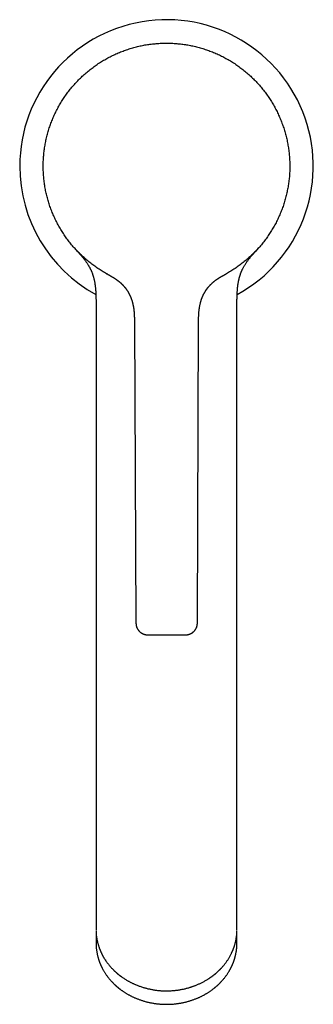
# Model space of a CAD drawing. Header units: millimetres. Extents: x 8 to 587, y 12 to 564.
# Tile 2 of 24: x 282 to 332, y 117 to 285. Entities that reach past the tile are written whole.
import ezdxf

# ---------------------------------------------------------------- set-up
doc = ezdxf.new("R2010")
doc.units = ezdxf.units.MM

msp = doc.modelspace()

# ---------------------------------------------------------------- linework, layer by layer
at = {"color": 7, "linetype": 'Continuous', "lineweight": 30}
for p, q in [((297.21, 241.16), (297.07, 241.24)), ((317.45, 241.24), (317.35, 241.19)), ((295.26, 235.36), (295.26, 150.62)), ((319.26, 150.62), (319.26, 235.36)), ((301.79, 233.09), (302.06, 181.59)), ((312.51, 181.59), (312.73, 233.09)), ((295.26, 131.57), (295.26, 129.27)), ((319.26, 129.27), (319.26, 131.57)), ((295.26, 128.87), (295.26, 126.97)), ((319.26, 129.22), (319.26, 129.27)), ((319.26, 128.88), (319.26, 128.87)), ((319.26, 126.97), (319.26, 128.87)), ((295.26, 126.97), (295.26, 126.97))]:
    msp.add_line(p, q, dxfattribs=at)
at = {"color": 7, "linetype": 'Continuous', "lineweight": 30, "flags": 128}
for points in [[(307.07, 280.6), (307.26, 280.6), (307.34, 280.6)], [(328.26, 259.67), (328.26, 259.6), (328.26, 259.48)]]:
    msp.add_lwpolyline(points, dxfattribs=at)
at = {"color": 7, "linetype": 'Continuous', "lineweight": 30}
for start, end in [(298.766, 180), (180, 241.2334)]:
    msp.add_arc((307.26, 259.6), 25, start, end, dxfattribs=at)
for points, knots in [([(297.06, 241.24), (296.94, 241.32), (296.68, 241.46), (296.31, 241.68), (295.94, 241.91), (295.58, 242.15), (295.22, 242.39), (294.88, 242.64), (294.53, 242.89), (294.2, 243.16), (293.86, 243.43), (293.53, 243.7), (293.21, 243.99), (292.89, 244.29), (292.57, 244.59), (292.27, 244.89), (291.97, 245.21), (291.67, 245.53), (291.38, 245.85), (291.1, 246.18), (290.83, 246.52), (290.56, 246.86), (290.3, 247.21), (290.05, 247.56), (289.81, 247.91), (289.58, 248.26), (289.35, 248.63), (289.13, 249), (288.91, 249.37), (288.71, 249.76), (288.51, 250.14), (288.31, 250.53), (288.13, 250.93), (287.96, 251.32), (287.79, 251.72), (287.63, 252.13), (287.48, 252.54), (287.34, 252.95), (287.21, 253.36), (287.08, 253.77), (286.97, 254.18), (286.86, 254.59), (286.76, 255.01), (286.67, 255.43), (286.59, 255.86), (286.52, 256.28), (286.45, 256.71), (286.4, 257.15), (286.35, 257.58), (286.32, 258.01), (286.29, 258.44), (286.27, 258.88), (286.26, 259.31), (286.26, 259.75), (286.26, 260.18), (286.28, 260.6), (286.3, 261.03), (286.34, 261.45), (286.38, 261.88), (286.43, 262.31), (286.49, 262.74), (286.56, 263.17), (286.64, 263.6), (286.72, 264.02), (286.82, 264.45), (286.93, 264.87), (287.04, 265.29), (287.16, 265.71), (287.29, 266.12), (287.43, 266.53), (287.58, 266.94), (287.73, 267.34), (287.89, 267.73), (288.06, 268.12), (288.24, 268.51), (288.42, 268.9), (288.62, 269.29), (288.83, 269.67), (289.04, 270.05), (289.26, 270.43), (289.49, 270.8), (289.72, 271.16), (289.96, 271.52), (290.21, 271.88), (290.47, 272.23), (290.73, 272.57), (291, 272.91), (291.28, 273.24), (291.56, 273.56), (291.85, 273.87), (292.14, 274.18), (292.44, 274.49), (292.75, 274.8), (293.07, 275.09), (293.4, 275.38), (293.73, 275.67), (294.06, 275.94), (294.4, 276.21), (294.75, 276.47), (295.1, 276.73), (295.45, 276.98), (295.82, 277.22), (296.18, 277.45), (296.55, 277.67), (296.92, 277.88), (297.29, 278.09), (297.67, 278.29), (298.05, 278.48), (298.45, 278.67), (298.84, 278.85), (299.24, 279.02), (299.65, 279.18), (300.05, 279.33), (300.46, 279.48), (300.88, 279.61), (301.29, 279.74), (301.71, 279.86), (302.13, 279.97), (302.55, 280.07), (302.97, 280.16), (303.38, 280.25), (303.8, 280.32), (304.23, 280.39), (304.65, 280.44), (305.09, 280.49), (305.52, 280.53), (305.95, 280.57), (306.39, 280.59), (306.82, 280.6), (307.11, 280.6), (307.26, 280.6)], [0, 0, 0, 0, 0.00784, 0.01568, 0.02352, 0.03136, 0.0392, 0.0469, 0.0546, 0.0623, 0.07, 0.077857, 0.085714, 0.093571, 0.101429, 0.109286, 0.117143, 0.125, 0.13284, 0.14068, 0.14852, 0.15636, 0.1642, 0.1719, 0.1796, 0.1873, 0.195, 0.202857, 0.210714, 0.218571, 0.226429, 0.234286, 0.242143, 0.25, 0.25784, 0.26568, 0.27352, 0.28136, 0.2892, 0.2969, 0.3046, 0.3123, 0.32, 0.327857, 0.335714, 0.343571, 0.351429, 0.359286, 0.367143, 0.375, 0.38284, 0.39068, 0.39852, 0.40636, 0.4142, 0.4219, 0.4296, 0.4373, 0.445, 0.452857, 0.460714, 0.468571, 0.476429, 0.484286, 0.492143, 0.5, 0.50784, 0.51568, 0.52352, 0.53136, 0.5392, 0.5469, 0.5546, 0.5623, 0.57, 0.577857, 0.585714, 0.593571, 0.601429, 0.609286, 0.617143, 0.625, 0.63284, 0.64068, 0.64852, 0.65636, 0.6642, 0.6719, 0.6796, 0.6873, 0.695, 0.702857, 0.710714, 0.718571, 0.726429, 0.734286, 0.742143, 0.75, 0.75784, 0.76568, 0.77352, 0.78136, 0.7892, 0.7969, 0.8046, 0.8123, 0.82, 0.827857, 0.835714, 0.843571, 0.851429, 0.859286, 0.867143, 0.875, 0.88284, 0.89068, 0.89852, 0.90636, 0.9142, 0.9219, 0.9296, 0.9373, 0.945, 0.952857, 0.960714, 0.968571, 0.976429, 0.984286, 0.992143, 1, 1, 1, 1]), ([(307.26, 280.6), (307.4, 280.6), (307.69, 280.6), (308.12, 280.59), (308.56, 280.57), (308.99, 280.53), (309.42, 280.49), (309.84, 280.45), (310.27, 280.39), (310.69, 280.32), (311.11, 280.25), (311.53, 280.17), (311.96, 280.07), (312.38, 279.97), (312.8, 279.86), (313.22, 279.74), (313.64, 279.61), (314.05, 279.48), (314.46, 279.33), (314.86, 279.18), (315.27, 279.02), (315.67, 278.85), (316.06, 278.67), (316.45, 278.49), (316.83, 278.3), (317.2, 278.1), (317.58, 277.89), (317.95, 277.68), (318.33, 277.45), (318.69, 277.22), (319.06, 276.98), (319.41, 276.73), (319.76, 276.47), (320.11, 276.21), (320.45, 275.94), (320.79, 275.67), (321.11, 275.38), (321.44, 275.09), (321.75, 274.8), (322.06, 274.5), (322.36, 274.2), (322.65, 273.89), (322.94, 273.57), (323.22, 273.25), (323.5, 272.91), (323.77, 272.57), (324.04, 272.23), (324.3, 271.88), (324.55, 271.52), (324.79, 271.16), (325.03, 270.8), (325.25, 270.43), (325.47, 270.05), (325.69, 269.68), (325.89, 269.3), (326.08, 268.91), (326.27, 268.53), (326.44, 268.14), (326.61, 267.75), (326.78, 267.35), (326.93, 266.94), (327.08, 266.53), (327.22, 266.12), (327.35, 265.71), (327.47, 265.29), (327.59, 264.87), (327.69, 264.45), (327.79, 264.03), (327.87, 263.6), (327.95, 263.17), (328.02, 262.75), (328.08, 262.32), (328.13, 261.9), (328.17, 261.48), (328.21, 261.05), (328.23, 260.62), (328.25, 260.18), (328.26, 259.75), (328.26, 259.31), (328.25, 258.88), (328.23, 258.45), (328.2, 258.01), (328.16, 257.58), (328.11, 257.15), (328.06, 256.72), (327.99, 256.29), (327.92, 255.86), (327.84, 255.44), (327.75, 255.03), (327.66, 254.61), (327.55, 254.2), (327.43, 253.78), (327.31, 253.36), (327.18, 252.95), (327.03, 252.54), (326.88, 252.13), (326.72, 251.73), (326.56, 251.32), (326.38, 250.93), (326.2, 250.53), (326.01, 250.15), (325.81, 249.76), (325.6, 249.38), (325.39, 249.01), (325.17, 248.64), (324.94, 248.28), (324.71, 247.92), (324.47, 247.57), (324.21, 247.21), (323.95, 246.86), (323.69, 246.52), (323.41, 246.18), (323.13, 245.85), (322.84, 245.53), (322.55, 245.21), (322.25, 244.9), (321.94, 244.59), (321.63, 244.29), (321.31, 244), (320.99, 243.71), (320.66, 243.44), (320.33, 243.17), (319.99, 242.91), (319.65, 242.65), (319.29, 242.39), (318.93, 242.15), (318.57, 241.91), (318.2, 241.68), (317.83, 241.46), (317.58, 241.32), (317.45, 241.24)], [0, 0, 0, 0, 0.00784, 0.01568, 0.02352, 0.03136, 0.0392, 0.0469, 0.0546, 0.0623, 0.07, 0.0778572, 0.0857143, 0.0935714, 0.1014286, 0.1092857, 0.1171429, 0.125, 0.13284, 0.14068, 0.14852, 0.15636, 0.1642, 0.1719, 0.1796, 0.1873, 0.195, 0.2028572, 0.2107143, 0.2185714, 0.2264286, 0.2342857, 0.2421429, 0.25, 0.25784, 0.26568, 0.27352, 0.28136, 0.2892, 0.2969, 0.3046, 0.3123, 0.32, 0.3278572, 0.3357143, 0.3435714, 0.3514286, 0.3592857, 0.3671429, 0.375, 0.38284, 0.39068, 0.39852, 0.40636, 0.4142, 0.4219, 0.4296, 0.4373, 0.445, 0.4528572, 0.4607143, 0.4685714, 0.4764286, 0.4842857, 0.4921429, 0.5, 0.50784, 0.51568, 0.52352, 0.53136, 0.5392, 0.5469, 0.5546, 0.5623, 0.57, 0.5778572, 0.5857143, 0.5935714, 0.6014286, 0.6092857, 0.6171429, 0.625, 0.63284, 0.64068, 0.64852, 0.65636, 0.6642, 0.6719, 0.6796, 0.6873, 0.695, 0.7028572, 0.7107143, 0.7185714, 0.7264286, 0.7342857, 0.7421429, 0.75, 0.75784, 0.76568, 0.77352, 0.78136, 0.7892, 0.7969, 0.8046, 0.8123, 0.82, 0.8278572, 0.8357143, 0.8435714, 0.8514286, 0.8592857, 0.8671429, 0.875, 0.88284, 0.89068, 0.89852, 0.90636, 0.9142, 0.9219, 0.9296, 0.9373, 0.945, 0.9528572, 0.9607143, 0.9685714, 0.9764286, 0.9842857, 0.9921429, 1, 1, 1, 1]), ([(291.59, 245.62), (291.6, 245.61), (291.61, 245.6), (291.63, 245.57), (291.65, 245.55), (291.67, 245.52), (291.69, 245.5), (291.71, 245.48), (291.73, 245.46), (291.74, 245.45), (291.75, 245.44), (291.77, 245.42), (291.78, 245.41), (291.8, 245.39), (291.82, 245.37), (291.84, 245.34), (291.86, 245.31), (291.89, 245.29), (291.91, 245.26), (291.93, 245.23), (291.96, 245.21), (291.98, 245.18), (292.01, 245.16), (292.03, 245.13), (292.05, 245.11), (292.06, 245.09), (292.07, 245.08), (292.09, 245.06), (292.11, 245.04), (292.13, 245.02), (292.17, 244.98), (292.21, 244.93), (292.26, 244.88), (292.32, 244.81), (292.39, 244.73), (292.48, 244.63), (292.57, 244.53), (292.66, 244.42), (292.76, 244.31), (292.86, 244.19), (292.96, 244.06), (293.07, 243.93), (293.17, 243.8), (293.27, 243.67), (293.39, 243.51), (293.52, 243.33), (293.67, 243.13), (293.8, 242.93), (293.92, 242.74), (294.01, 242.58), (294.09, 242.43), (294.17, 242.29), (294.24, 242.15), (294.31, 242.02), (294.37, 241.9), (294.43, 241.76), (294.49, 241.62), (294.55, 241.48), (294.6, 241.34), (294.65, 241.19), (294.71, 241.03), (294.76, 240.87), (294.81, 240.69), (294.86, 240.51), (294.9, 240.33), (294.95, 240.14), (294.99, 239.95), (295.02, 239.74), (295.06, 239.54), (295.09, 239.32), (295.12, 239.1), (295.14, 238.87), (295.17, 238.64), (295.19, 238.41), (295.2, 238.17), (295.22, 237.92), (295.23, 237.66), (295.24, 237.39), (295.24, 237.12), (295.25, 236.84), (295.25, 236.55), (295.25, 236.26), (295.26, 235.97), (295.26, 235.66), (295.26, 235.46), (295.26, 235.36)], [0, 0, 0, 0, 0.005496, 0.012331, 0.018565, 0.024299, 0.02954, 0.034842, 0.037443, 0.04018, 0.043052, 0.04606, 0.049235, 0.052952, 0.057318, 0.062258, 0.068139, 0.073364, 0.077945, 0.081962, 0.085666, 0.090432, 0.09462, 0.098235, 0.101282, 0.10377, 0.105712, 0.107272, 0.10903, 0.112831, 0.117474, 0.122958, 0.129282, 0.136442, 0.146701, 0.157694, 0.169421, 0.181297, 0.193832, 0.207019, 0.220847, 0.235183, 0.249412, 0.263451, 0.277306, 0.298709, 0.319679, 0.340234, 0.360397, 0.374541, 0.388506, 0.402302, 0.415972, 0.42718, 0.439044, 0.451566, 0.464751, 0.477087, 0.489961, 0.503382, 0.517358, 0.5319, 0.547021, 0.562735, 0.579057, 0.595148, 0.61182, 0.629088, 0.64697, 0.665481, 0.684638, 0.703306, 0.722574, 0.742452, 0.76295, 0.784073, 0.805826, 0.828211, 0.851225, 0.874864, 0.899117, 0.923521, 0.948486, 0.973988, 1, 1, 1, 1]), ([(319.26, 235.36), (319.26, 235.46), (319.26, 235.67), (319.26, 235.98), (319.26, 236.28), (319.26, 236.57), (319.26, 236.86), (319.27, 237.13), (319.28, 237.39), (319.28, 237.63), (319.29, 237.87), (319.31, 238.09), (319.32, 238.31), (319.34, 238.53), (319.35, 238.73), (319.37, 238.93), (319.39, 239.12), (319.42, 239.3), (319.44, 239.47), (319.47, 239.63), (319.5, 239.79), (319.52, 239.95), (319.56, 240.1), (319.59, 240.25), (319.62, 240.39), (319.66, 240.52), (319.69, 240.65), (319.72, 240.77), (319.76, 240.89), (319.8, 241.01), (319.84, 241.12), (319.87, 241.22), (319.9, 241.31), (319.93, 241.39), (319.96, 241.47), (319.98, 241.52), (320, 241.57), (320.02, 241.61), (320.04, 241.65), (320.06, 241.7), (320.09, 241.76), (320.12, 241.83), (320.15, 241.91), (320.19, 242), (320.25, 242.11), (320.31, 242.23), (320.39, 242.38), (320.48, 242.55), (320.58, 242.72), (320.7, 242.9), (320.82, 243.09), (320.95, 243.28), (321.09, 243.47), (321.23, 243.67), (321.37, 243.84), (321.48, 243.98), (321.58, 244.1), (321.68, 244.22), (321.78, 244.33), (321.87, 244.44), (321.95, 244.53), (322.03, 244.63), (322.11, 244.71), (322.18, 244.79), (322.25, 244.87), (322.3, 244.93), (322.35, 244.99), (322.4, 245.03), (322.43, 245.07), (322.46, 245.1), (322.48, 245.12), (322.5, 245.14), (322.52, 245.17), (322.55, 245.2), (322.57, 245.23), (322.6, 245.26), (322.63, 245.29), (322.66, 245.33), (322.69, 245.36), (322.71, 245.38), (322.73, 245.4), (322.75, 245.42), (322.76, 245.44), (322.78, 245.46), (322.8, 245.48), (322.82, 245.51), (322.84, 245.53), (322.86, 245.55), (322.88, 245.57), (322.9, 245.59), (322.91, 245.61), (322.93, 245.63), (322.94, 245.64), (322.95, 245.65), (322.96, 245.66), (322.97, 245.67), (322.97, 245.68), (322.98, 245.68), (322.98, 245.68)], [0, 0, 0, 0, 0.026368, 0.05209, 0.077137, 0.101486, 0.125121, 0.14803, 0.16896, 0.189237, 0.208861, 0.227837, 0.246169, 0.263865, 0.280934, 0.297384, 0.313226, 0.328471, 0.342874, 0.356722, 0.370026, 0.382795, 0.395995, 0.408595, 0.420604, 0.432032, 0.442888, 0.453165, 0.464488, 0.474962, 0.484594, 0.493391, 0.501356, 0.508493, 0.514804, 0.520289, 0.523589, 0.527215, 0.53122, 0.535731, 0.540876, 0.547491, 0.554937, 0.562964, 0.571128, 0.584227, 0.597664, 0.614116, 0.631079, 0.648473, 0.667436, 0.686755, 0.706447, 0.726526, 0.747004, 0.760248, 0.773429, 0.786117, 0.798293, 0.809954, 0.820899, 0.83134, 0.841275, 0.850706, 0.858799, 0.866183, 0.872823, 0.878723, 0.883893, 0.886479, 0.889237, 0.89244, 0.896096, 0.900215, 0.904716, 0.909673, 0.915091, 0.920904, 0.925465, 0.929751, 0.933767, 0.937516, 0.941002, 0.944672, 0.949035, 0.955141, 0.960754, 0.965872, 0.970512, 0.975121, 0.979902, 0.984854, 0.98982, 0.992537, 0.994882, 0.996951, 0.999462, 1, 1, 1, 1]), ([(297.06, 241.25), (297.06, 241.24), (297.07, 241.24), (297.07, 241.24), (297.07, 241.24)], [0, 0, 0, 0, 0.493793, 1, 1, 1, 1]), ([(297.22, 241.16), (297.22, 241.16), (297.21, 241.16), (297.2, 241.17), (297.18, 241.18), (297.17, 241.19), (297.15, 241.19), (297.14, 241.2), (297.13, 241.21), (297.12, 241.21), (297.11, 241.22), (297.11, 241.22), (297.11, 241.22)], [0, 0, 0, 0, 0.003979, 0.130061, 0.260711, 0.383456, 0.509989, 0.640316, 0.774441, 0.912368, 0.963895, 1, 1, 1, 1]), ([(297.21, 241.16), (297.21, 241.16), (297.21, 241.16), (297.21, 241.16), (297.21, 241.16), (297.21, 241.16), (297.22, 241.16), (297.22, 241.16), (297.22, 241.16), (297.22, 241.16), (297.22, 241.16), (297.23, 241.15), (297.23, 241.15), (297.23, 241.15), (297.23, 241.15), (297.24, 241.15), (297.24, 241.15), (297.24, 241.14), (297.25, 241.14), (297.25, 241.14), (297.26, 241.14), (297.26, 241.14), (297.26, 241.13), (297.27, 241.13), (297.27, 241.13), (297.28, 241.13), (297.28, 241.13), (297.28, 241.12), (297.29, 241.12), (297.3, 241.11), (297.32, 241.11), (297.34, 241.09), (297.37, 241.08), (297.4, 241.06), (297.43, 241.05), (297.46, 241.03), (297.5, 241), (297.55, 240.98), (297.6, 240.95), (297.64, 240.93), (297.68, 240.91), (297.71, 240.89), (297.75, 240.87), (297.78, 240.85), (297.82, 240.83), (297.84, 240.81), (297.87, 240.79), (297.9, 240.78), (297.92, 240.77), (297.95, 240.75), (297.98, 240.73), (298.02, 240.71), (298.06, 240.69), (298.1, 240.66), (298.15, 240.63), (298.21, 240.59), (298.27, 240.56), (298.33, 240.52), (298.38, 240.48), (298.43, 240.45), (298.48, 240.42), (298.52, 240.39), (298.56, 240.37), (298.59, 240.35), (298.61, 240.33), (298.64, 240.31), (298.68, 240.29), (298.72, 240.26), (298.76, 240.23), (298.8, 240.2), (298.85, 240.16), (298.9, 240.12), (298.96, 240.08), (299.01, 240.04), (299.06, 240), (299.12, 239.96), (299.18, 239.91), (299.25, 239.85), (299.3, 239.8), (299.34, 239.77), (299.36, 239.75), (299.38, 239.73), (299.39, 239.72), (299.41, 239.71), (299.42, 239.7), (299.44, 239.68), (299.47, 239.65), (299.5, 239.62), (299.54, 239.58), (299.59, 239.54), (299.65, 239.48), (299.69, 239.44), (299.74, 239.39), (299.78, 239.35), (299.82, 239.31), (299.86, 239.27), (299.9, 239.22), (299.95, 239.16), (300, 239.11), (300.05, 239.05), (300.09, 239), (300.14, 238.94), (300.19, 238.89), (300.23, 238.84), (300.26, 238.8), (300.29, 238.76), (300.31, 238.73), (300.33, 238.7), (300.35, 238.68), (300.36, 238.66), (300.37, 238.65), (300.39, 238.62), (300.41, 238.59), (300.44, 238.56), (300.47, 238.51), (300.5, 238.46), (300.55, 238.39), (300.61, 238.3), (300.68, 238.19), (300.74, 238.08), (300.8, 237.98), (300.86, 237.87), (300.92, 237.76), (300.98, 237.63), (301.02, 237.54), (301.05, 237.48), (301.07, 237.44), (301.09, 237.4), (301.1, 237.37), (301.12, 237.33), (301.13, 237.3), (301.14, 237.28), (301.14, 237.27), (301.15, 237.25), (301.16, 237.23), (301.17, 237.2), (301.19, 237.16), (301.2, 237.12), (301.24, 237.02), (301.3, 236.87), (301.35, 236.71), (301.38, 236.6), (301.4, 236.52), (301.43, 236.44), (301.45, 236.36), (301.48, 236.26), (301.5, 236.15), (301.53, 236.02), (301.56, 235.89), (301.59, 235.77), (301.6, 235.67), (301.62, 235.59), (301.63, 235.52), (301.64, 235.46), (301.65, 235.4), (301.66, 235.33), (301.67, 235.27), (301.68, 235.21), (301.68, 235.16), (301.69, 235.12), (301.69, 235.08), (301.69, 235.06), (301.7, 235.03), (301.7, 235), (301.71, 234.95), (301.71, 234.9), (301.72, 234.83), (301.73, 234.76), (301.73, 234.67), (301.74, 234.58), (301.75, 234.47), (301.75, 234.36), (301.76, 234.24), (301.77, 234.11), (301.77, 233.97), (301.78, 233.82), (301.78, 233.65), (301.78, 233.47), (301.78, 233.28), (301.79, 233.15), (301.79, 233.09)], [0, 0, 0, 0, 0.017205, 0.033683, 0.049433, 0.064456, 0.07875, 0.092316, 0.105154, 0.116283, 0.1268, 0.136706, 0.146, 0.154683, 0.162755, 0.170864, 0.178246, 0.184901, 0.19083, 0.196033, 0.200512, 0.204266, 0.207368, 0.209712, 0.211304, 0.211756, 0.212554, 0.213846, 0.215555, 0.217291, 0.218997, 0.225357, 0.23128, 0.236769, 0.241973, 0.247502, 0.255329, 0.26382, 0.272972, 0.278777, 0.284816, 0.291001, 0.296719, 0.301856, 0.306342, 0.310283, 0.313688, 0.316649, 0.319384, 0.322639, 0.326479, 0.330902, 0.335904, 0.341478, 0.348191, 0.35467, 0.360954, 0.367088, 0.371666, 0.376209, 0.380722, 0.38471, 0.387955, 0.390464, 0.392615, 0.395382, 0.398761, 0.402751, 0.407001, 0.411082, 0.414994, 0.420789, 0.426174, 0.431155, 0.435739, 0.440276, 0.4465, 0.453051, 0.459934, 0.462406, 0.464506, 0.46618, 0.46743, 0.468355, 0.469596, 0.471606, 0.47421, 0.477407, 0.480867, 0.486691, 0.492061, 0.496976, 0.501438, 0.505261, 0.509153, 0.513486, 0.518261, 0.523481, 0.529146, 0.533911, 0.538955, 0.544278, 0.54948, 0.554132, 0.558234, 0.561309, 0.563978, 0.566238, 0.568111, 0.569762, 0.571259, 0.573115, 0.575759, 0.579038, 0.582952, 0.587504, 0.592695, 0.602088, 0.611338, 0.6203, 0.62897, 0.637344, 0.647856, 0.657885, 0.667501, 0.67064, 0.673731, 0.676776, 0.679773, 0.682525, 0.684742, 0.686478, 0.687733, 0.688641, 0.690419, 0.692889, 0.696049, 0.699744, 0.703509, 0.719121, 0.735292, 0.74058, 0.746304, 0.752482, 0.759109, 0.766179, 0.775624, 0.785726, 0.796457, 0.807791, 0.813889, 0.819651, 0.825011, 0.829978, 0.83456, 0.838765, 0.843895, 0.848362, 0.852188, 0.855397, 0.857508, 0.859282, 0.861039, 0.863266, 0.866561, 0.870565, 0.875277, 0.880689, 0.886788, 0.893557, 0.900976, 0.909019, 0.917661, 0.926869, 0.936609, 0.946838, 0.95946, 0.972606, 0.986164, 1, 1, 1, 1]), ([(312.73, 233.09), (312.73, 233.16), (312.73, 233.32), (312.73, 233.55), (312.73, 233.78), (312.74, 234.02), (312.75, 234.25), (312.76, 234.48), (312.78, 234.7), (312.8, 234.92), (312.83, 235.13), (312.85, 235.33), (312.88, 235.52), (312.92, 235.71), (312.95, 235.89), (312.99, 236.05), (313.03, 236.21), (313.06, 236.36), (313.1, 236.5), (313.14, 236.63), (313.18, 236.76), (313.22, 236.87), (313.26, 236.98), (313.29, 237.07), (313.33, 237.16), (313.36, 237.23), (313.38, 237.3), (313.4, 237.34), (313.42, 237.38), (313.43, 237.41), (313.44, 237.44), (313.45, 237.46), (313.46, 237.48), (313.47, 237.5), (313.48, 237.51), (313.49, 237.54), (313.5, 237.57), (313.52, 237.6), (313.54, 237.64), (313.56, 237.68), (313.58, 237.73), (313.61, 237.78), (313.63, 237.83), (313.67, 237.89), (313.7, 237.96), (313.75, 238.04), (313.8, 238.12), (313.85, 238.21), (313.9, 238.3), (313.95, 238.38), (314, 238.45), (314.05, 238.52), (314.09, 238.58), (314.13, 238.63), (314.16, 238.68), (314.19, 238.71), (314.22, 238.75), (314.24, 238.77), (314.25, 238.79), (314.26, 238.81), (314.27, 238.82), (314.28, 238.82), (314.28, 238.83), (314.28, 238.83), (314.28, 238.84), (314.29, 238.84), (314.31, 238.86), (314.32, 238.89), (314.35, 238.91), (314.38, 238.95), (314.41, 238.99), (314.45, 239.04), (314.49, 239.09), (314.55, 239.15), (314.61, 239.22), (314.68, 239.29), (314.74, 239.36), (314.8, 239.42), (314.86, 239.48), (314.93, 239.54), (314.99, 239.6), (315.06, 239.67), (315.12, 239.72), (315.16, 239.76), (315.19, 239.78), (315.22, 239.81), (315.24, 239.83), (315.26, 239.84), (315.27, 239.85), (315.29, 239.87), (315.31, 239.88), (315.33, 239.9), (315.35, 239.92), (315.38, 239.94), (315.42, 239.97), (315.47, 240.01), (315.53, 240.06), (315.61, 240.12), (315.69, 240.18), (315.76, 240.23), (315.82, 240.28), (315.88, 240.32), (315.93, 240.35), (315.98, 240.39), (316.02, 240.41), (316.05, 240.43), (316.07, 240.44), (316.09, 240.46), (316.11, 240.47), (316.14, 240.49), (316.17, 240.51), (316.21, 240.53), (316.25, 240.56), (316.3, 240.59), (316.35, 240.62), (316.41, 240.66), (316.46, 240.69), (316.51, 240.72), (316.55, 240.74), (316.59, 240.77), (316.63, 240.79), (316.67, 240.81), (316.69, 240.82), (316.71, 240.84), (316.73, 240.85), (316.75, 240.86), (316.78, 240.87), (316.81, 240.89), (316.85, 240.92), (316.9, 240.94), (316.94, 240.97), (316.98, 240.99), (317.01, 241), (317.04, 241.02), (317.07, 241.03), (317.09, 241.05), (317.11, 241.06), (317.13, 241.07), (317.14, 241.08), (317.16, 241.08), (317.17, 241.09), (317.19, 241.1), (317.21, 241.11), (317.22, 241.12), (317.24, 241.13), (317.25, 241.13), (317.26, 241.14), (317.27, 241.15), (317.29, 241.15), (317.3, 241.16), (317.31, 241.17), (317.32, 241.17), (317.33, 241.18), (317.33, 241.18), (317.33, 241.18), (317.34, 241.18), (317.34, 241.19), (317.35, 241.19), (317.37, 241.2), (317.38, 241.21), (317.4, 241.22), (317.41, 241.22), (317.42, 241.23), (317.43, 241.23), (317.44, 241.24), (317.44, 241.24), (317.44, 241.24)], [0, 0, 0, 0, 0.019813, 0.039896, 0.060074, 0.080202, 0.100171, 0.119893, 0.139292, 0.158297, 0.176847, 0.194886, 0.212364, 0.229231, 0.245434, 0.260926, 0.275663, 0.289605, 0.302737, 0.315196, 0.327007, 0.338153, 0.348622, 0.357218, 0.365281, 0.372806, 0.379791, 0.383539, 0.387109, 0.390372, 0.393123, 0.395359, 0.397079, 0.398365, 0.399943, 0.402192, 0.405048, 0.408547, 0.412558, 0.416883, 0.421522, 0.426473, 0.431736, 0.437312, 0.444763, 0.452702, 0.461126, 0.47003, 0.4794, 0.487786, 0.495459, 0.50243, 0.50871, 0.514316, 0.519265, 0.523583, 0.526871, 0.529736, 0.532226, 0.534415, 0.536407, 0.538339, 0.539288, 0.540169, 0.541027, 0.541917, 0.543955, 0.546548, 0.549821, 0.553831, 0.558607, 0.564163, 0.570505, 0.577626, 0.587196, 0.596169, 0.604582, 0.612479, 0.619917, 0.62696, 0.635328, 0.643191, 0.650556, 0.654668, 0.658613, 0.662163, 0.664897, 0.666491, 0.667773, 0.669426, 0.6715, 0.673995, 0.676856, 0.680123, 0.683796, 0.687852, 0.697167, 0.706012, 0.714408, 0.722376, 0.729938, 0.736992, 0.74361, 0.749471, 0.754537, 0.757344, 0.759826, 0.762126, 0.764994, 0.768438, 0.772315, 0.776629, 0.781383, 0.787983, 0.794881, 0.80186, 0.808921, 0.816067, 0.821832, 0.82765, 0.833139, 0.83786, 0.841813, 0.84438, 0.846954, 0.849989, 0.853454, 0.857, 0.8649, 0.87284, 0.880883, 0.889079, 0.896886, 0.903971, 0.91033, 0.915963, 0.91988, 0.92335, 0.926375, 0.929069, 0.931466, 0.934406, 0.93789, 0.941918, 0.944245, 0.946721, 0.949346, 0.95212, 0.955043, 0.957776, 0.959554, 0.960851, 0.961342, 0.961752, 0.962117, 0.962484, 0.963355, 0.964288, 0.967646, 0.971443, 0.975731, 0.980601, 0.986033, 0.992045, 0.99865, 1, 1, 1, 1]), ([(317.45, 241.24), (317.45, 241.24), (317.45, 241.24), (317.45, 241.24), (317.45, 241.24), (317.45, 241.24), (317.45, 241.24), (317.45, 241.24), (317.45, 241.24), (317.45, 241.24), (317.45, 241.24), (317.45, 241.24), (317.44, 241.24), (317.44, 241.24), (317.44, 241.24), (317.44, 241.24)], [0, 0, 0, 0, 0.074336, 0.381042, 0.532237, 0.552042, 0.571847, 0.591653, 0.611461, 0.63127, 0.652791, 0.774945, 0.893499, 0.998153, 1, 1, 1, 1]), ([(295.26, 235.36), (295.26, 235.36), (295.26, 235.36), (295.26, 235.36), (295.26, 235.36)], [0, 0, 0, 0, 0.041545, 1, 1, 1, 1]), ([(302.06, 181.6), (302.06, 181.55), (302.06, 181.47), (302.07, 181.34), (302.09, 181.22), (302.12, 181.1), (302.15, 180.99), (302.19, 180.88), (302.23, 180.78), (302.28, 180.69), (302.32, 180.61), (302.37, 180.53), (302.42, 180.45), (302.47, 180.38), (302.52, 180.32), (302.57, 180.27), (302.63, 180.2), (302.69, 180.14), (302.77, 180.07), (302.85, 180.01), (302.94, 179.94), (303.05, 179.88), (303.15, 179.82), (303.25, 179.77), (303.36, 179.73), (303.46, 179.69), (303.56, 179.67), (303.65, 179.65), (303.74, 179.63), (303.82, 179.62), (303.88, 179.61), (303.93, 179.61), (303.95, 179.61), (303.98, 179.61), (304.02, 179.6), (304.04, 179.6), (304.06, 179.6)], [0, 0, 0, 0, 0.041427, 0.082031, 0.121637, 0.16008, 0.197207, 0.232882, 0.266981, 0.299399, 0.330043, 0.358839, 0.388818, 0.416332, 0.441328, 0.464961, 0.488881, 0.520628, 0.552818, 0.585409, 0.622872, 0.660721, 0.698881, 0.736385, 0.772154, 0.806181, 0.838473, 0.869074, 0.899023, 0.924071, 0.949138, 0.957105, 0.965116, 0.973927, 0.985514, 1, 1, 1, 1]), ([(310.51, 179.6), (310.52, 179.6), (310.55, 179.6), (310.58, 179.61), (310.61, 179.61), (310.63, 179.61), (310.66, 179.61), (310.68, 179.61), (310.74, 179.62), (310.82, 179.63), (310.92, 179.65), (311.01, 179.67), (311.11, 179.69), (311.21, 179.73), (311.32, 179.77), (311.42, 179.82), (311.52, 179.88), (311.63, 179.94), (311.72, 180.01), (311.82, 180.09), (311.92, 180.18), (311.99, 180.25), (312.04, 180.31), (312.08, 180.36), (312.12, 180.41), (312.16, 180.47), (312.2, 180.53), (312.25, 180.61), (312.29, 180.69), (312.34, 180.79), (312.38, 180.88), (312.42, 180.99), (312.45, 181.1), (312.48, 181.22), (312.5, 181.34), (312.51, 181.47), (312.51, 181.55), (312.51, 181.6)], [0, 0, 0, 0, 0.013312, 0.024216, 0.032727, 0.040023, 0.047282, 0.054504, 0.061686, 0.101005, 0.130951, 0.16155, 0.19384, 0.227865, 0.263632, 0.301135, 0.339291, 0.377137, 0.414597, 0.456004, 0.496741, 0.536725, 0.555293, 0.57444, 0.595147, 0.617395, 0.641157, 0.669954, 0.700599, 0.733017, 0.767117, 0.802792, 0.83992, 0.878363, 0.917969, 0.958574, 1, 1, 1, 1]), ([(304.06, 179.6), (304.06, 179.6), (304.06, 179.6), (304.08, 179.6), (304.1, 179.6), (304.13, 179.6), (304.16, 179.6), (304.21, 179.6), (304.26, 179.6), (304.32, 179.6), (304.39, 179.6), (304.47, 179.6), (304.57, 179.6), (304.67, 179.6), (304.78, 179.6), (304.9, 179.6), (305.02, 179.6), (305.14, 179.6), (305.26, 179.6), (305.39, 179.6), (305.52, 179.6), (305.65, 179.6), (305.79, 179.6), (305.93, 179.6), (306.08, 179.6), (306.23, 179.6), (306.39, 179.6), (306.54, 179.6), (306.69, 179.6), (306.85, 179.6), (307.01, 179.6), (307.16, 179.6), (307.27, 179.6), (307.32, 179.6)], [0, 0, 0, 0, 0.031043, 0.062148, 0.093395, 0.124862, 0.156126, 0.187355, 0.218623, 0.250003, 0.285937, 0.321674, 0.357322, 0.393211, 0.429056, 0.464622, 0.500027, 0.531075, 0.562181, 0.593427, 0.62489, 0.656144, 0.687364, 0.718623, 0.749994, 0.781925, 0.813511, 0.844826, 0.875945, 0.906944, 0.937901, 0.968894, 1, 1, 1, 1]), ([(307.32, 179.6), (307.38, 179.6), (307.5, 179.6), (307.68, 179.6), (307.86, 179.6), (308.03, 179.6), (308.21, 179.6), (308.38, 179.6), (308.54, 179.6), (308.69, 179.6), (308.84, 179.6), (308.97, 179.6), (309.11, 179.6), (309.23, 179.6), (309.36, 179.6), (309.47, 179.6), (309.59, 179.6), (309.71, 179.6), (309.82, 179.6), (309.93, 179.6), (310.03, 179.6), (310.12, 179.6), (310.2, 179.6), (310.27, 179.6), (310.34, 179.6), (310.39, 179.6), (310.44, 179.6), (310.47, 179.6), (310.49, 179.6), (310.51, 179.6), (310.51, 179.6), (310.51, 179.6)], [0, 0, 0, 0, 0.035469, 0.071045, 0.106845, 0.142735, 0.178425, 0.214135, 0.249973, 0.281915, 0.313512, 0.344836, 0.37596, 0.406961, 0.437915, 0.468899, 0.49999, 0.535562, 0.570992, 0.606396, 0.641888, 0.677581, 0.713587, 0.750015, 0.786488, 0.822523, 0.858228, 0.893714, 0.929095, 0.964485, 1, 1, 1, 1]), ([(295.26, 150.62), (295.26, 150.5), (295.26, 150.27), (295.26, 149.92), (295.26, 149.58), (295.26, 149.24), (295.26, 148.91), (295.26, 148.58), (295.26, 148.25), (295.26, 147.92), (295.26, 147.58), (295.26, 147.25), (295.26, 146.93), (295.26, 146.62), (295.26, 146.31), (295.26, 146.01), (295.26, 145.72), (295.26, 145.44), (295.26, 145.16), (295.26, 144.9), (295.26, 144.64), (295.26, 144.39), (295.26, 144.14), (295.26, 143.9), (295.26, 143.65), (295.26, 143.41), (295.26, 143.19), (295.26, 142.97), (295.26, 142.76), (295.26, 142.56), (295.26, 142.38), (295.26, 142.2), (295.26, 142.02), (295.26, 141.85), (295.26, 141.68), (295.26, 141.52), (295.26, 141.36), (295.26, 141.21), (295.26, 141.06), (295.26, 140.91), (295.26, 140.75), (295.26, 140.59), (295.26, 140.42), (295.26, 140.25), (295.26, 140.08), (295.26, 139.89), (295.26, 139.71), (295.26, 139.52), (295.26, 139.33), (295.26, 139.13), (295.26, 138.94), (295.26, 138.74), (295.26, 138.53), (295.26, 138.32), (295.26, 138.11), (295.26, 137.89), (295.26, 137.67), (295.26, 137.44), (295.26, 137.22), (295.26, 136.99), (295.26, 136.76), (295.26, 136.52), (295.26, 136.27), (295.26, 136.01), (295.26, 135.75), (295.26, 135.49), (295.26, 135.23), (295.26, 134.97), (295.26, 134.72), (295.26, 134.47), (295.26, 134.21), (295.26, 133.96), (295.26, 133.71), (295.26, 133.46), (295.26, 133.22), (295.26, 132.97), (295.26, 132.73), (295.26, 132.5), (295.26, 132.3), (295.26, 132.11), (295.26, 131.93), (295.26, 131.75), (295.26, 131.63), (295.26, 131.57)], [0, 0, 0, 0, 0.0154088, 0.0305707, 0.0454856, 0.0601537, 0.074575, 0.0887494, 0.102677, 0.1177123, 0.1324489, 0.1468868, 0.1610261, 0.1748666, 0.1884085, 0.2016517, 0.2145962, 0.227242, 0.2395891, 0.2514251, 0.2629731, 0.2742331, 0.285205, 0.29673, 0.3079192, 0.3187725, 0.3292899, 0.3394713, 0.3493169, 0.3582921, 0.3669687, 0.3753467, 0.383426, 0.3912066, 0.3995377, 0.4074967, 0.4150837, 0.4222986, 0.4292702, 0.4365539, 0.4442137, 0.4522496, 0.4602347, 0.4685594, 0.4772238, 0.4862278, 0.4955715, 0.5052549, 0.514696, 0.5244392, 0.5344843, 0.5448315, 0.5554807, 0.5664319, 0.5776852, 0.5892405, 0.6010978, 0.6132572, 0.6254935, 0.638021, 0.6508399, 0.66395, 0.6784345, 0.6932587, 0.7084226, 0.723926, 0.739769, 0.7559517, 0.7715208, 0.787392, 0.8035652, 0.8200405, 0.8368179, 0.8538973, 0.8712787, 0.8889621, 0.9069474, 0.9252346, 0.9398149, 0.9545816, 0.9695347, 0.9846741, 1, 1, 1, 1]), ([(319.26, 131.57), (319.26, 131.63), (319.26, 131.75), (319.26, 131.93), (319.26, 132.11), (319.26, 132.3), (319.26, 132.48), (319.26, 132.67), (319.26, 132.86), (319.26, 133.06), (319.26, 133.27), (319.26, 133.48), (319.26, 133.68), (319.26, 133.89), (319.26, 134.09), (319.26, 134.3), (319.26, 134.5), (319.26, 134.7), (319.26, 134.89), (319.26, 135.09), (319.26, 135.28), (319.26, 135.46), (319.26, 135.65), (319.26, 135.84), (319.26, 136.03), (319.26, 136.22), (319.26, 136.41), (319.26, 136.59), (319.26, 136.76), (319.26, 136.92), (319.26, 137.08), (319.26, 137.23), (319.26, 137.38), (319.26, 137.53), (319.26, 137.68), (319.26, 137.83), (319.26, 137.97), (319.26, 138.11), (319.26, 138.24), (319.26, 138.38), (319.26, 138.53), (319.26, 138.68), (319.26, 138.84), (319.26, 139), (319.26, 139.17), (319.26, 139.35), (319.26, 139.53), (319.26, 139.72), (319.26, 139.92), (319.26, 140.11), (319.26, 140.32), (319.26, 140.53), (319.26, 140.75), (319.26, 140.97), (319.26, 141.21), (319.26, 141.45), (319.26, 141.7), (319.26, 141.95), (319.26, 142.21), (319.26, 142.48), (319.26, 142.76), (319.26, 143.05), (319.26, 143.35), (319.26, 143.68), (319.26, 144.01), (319.26, 144.35), (319.26, 144.7), (319.26, 145.05), (319.26, 145.41), (319.26, 145.77), (319.26, 146.13), (319.26, 146.5), (319.26, 146.88), (319.26, 147.27), (319.26, 147.67), (319.26, 148.07), (319.26, 148.48), (319.26, 148.87), (319.26, 149.24), (319.26, 149.58), (319.26, 149.92), (319.26, 150.27), (319.26, 150.5), (319.26, 150.62)], [0, 0, 0, 0, 0.015408, 0.03057, 0.045484, 0.060152, 0.074573, 0.088748, 0.102676, 0.117711, 0.132448, 0.146886, 0.161025, 0.174866, 0.188408, 0.201652, 0.214596, 0.227242, 0.23959, 0.251426, 0.262974, 0.274234, 0.285206, 0.296731, 0.30792, 0.318773, 0.32929, 0.339472, 0.349317, 0.358292, 0.366969, 0.375347, 0.383426, 0.391206, 0.399537, 0.407496, 0.415083, 0.422298, 0.42927, 0.436553, 0.444213, 0.452249, 0.460234, 0.468559, 0.477223, 0.486227, 0.495571, 0.505254, 0.514695, 0.524438, 0.534483, 0.544831, 0.55548, 0.566431, 0.577685, 0.58924, 0.601098, 0.613257, 0.625493, 0.638021, 0.65084, 0.66395, 0.678435, 0.693259, 0.708423, 0.723927, 0.73977, 0.755952, 0.771521, 0.787392, 0.803565, 0.82004, 0.836817, 0.853896, 0.871277, 0.888961, 0.906946, 0.925233, 0.939813, 0.95458, 0.969534, 0.984674, 1, 1, 1, 1]), ([(295.26, 129.27), (295.26, 129.26), (295.26, 129.24), (295.26, 129.21), (295.26, 129.2), (295.26, 129.19)], [0, 0, 0, 0, 0.405921, 0.755897, 1, 1, 1, 1]), ([(295.26, 129.06), (295.26, 129.05), (295.26, 129.03), (295.26, 128.98), (295.26, 128.94), (295.26, 128.9), (295.26, 128.88), (295.26, 128.87)], [0, 0, 0, 0, 0.174284, 0.456066, 0.687167, 0.868106, 1, 1, 1, 1]), ([(295.33, 128.15), (295.33, 128.15), (295.33, 128.1), (295.35, 128), (295.37, 127.84), (295.4, 127.68), (295.43, 127.51), (295.46, 127.35), (295.5, 127.18), (295.55, 126.99), (295.6, 126.8), (295.65, 126.62), (295.7, 126.47), (295.73, 126.36), (295.76, 126.28), (295.79, 126.21), (295.81, 126.13), (295.84, 126.06), (295.87, 125.99), (295.89, 125.92), (295.91, 125.87), (295.93, 125.82), (295.95, 125.78), (295.96, 125.74), (295.98, 125.71), (295.99, 125.69), (295.99, 125.67), (296, 125.65), (296.01, 125.63), (296.02, 125.61), (296.03, 125.58), (296.05, 125.54), (296.07, 125.5), (296.09, 125.44), (296.13, 125.37), (296.16, 125.3), (296.2, 125.22), (296.24, 125.13), (296.29, 125.03), (296.34, 124.94), (296.4, 124.83), (296.46, 124.72), (296.52, 124.61), (296.62, 124.45), (296.74, 124.24), (296.91, 123.99), (297.08, 123.74), (297.26, 123.5), (297.44, 123.27), (297.62, 123.06), (297.81, 122.84), (298, 122.63), (298.16, 122.47), (298.27, 122.35), (298.35, 122.28), (298.42, 122.22), (298.48, 122.16), (298.55, 122.1), (298.6, 122.05), (298.66, 122), (298.71, 121.95), (298.76, 121.9), (298.81, 121.87), (298.84, 121.84), (298.87, 121.81), (298.89, 121.79), (298.91, 121.78), (298.91, 121.77), (298.92, 121.77), (298.92, 121.77), (298.93, 121.76), (298.94, 121.76), (298.95, 121.75), (298.96, 121.73), (298.98, 121.72), (299, 121.7), (299.02, 121.68), (299.06, 121.66), (299.11, 121.62), (299.17, 121.57), (299.24, 121.51), (299.31, 121.46), (299.39, 121.4), (299.51, 121.31), (299.67, 121.19), (299.87, 121.05), (300.1, 120.9), (300.34, 120.75), (300.55, 120.62), (300.74, 120.51), (300.9, 120.42), (301.07, 120.33), (301.24, 120.25), (301.42, 120.16), (301.61, 120.07), (301.8, 119.98), (302.01, 119.89), (302.24, 119.8), (302.49, 119.7), (302.74, 119.61), (303.01, 119.52), (303.27, 119.43), (303.51, 119.36), (303.74, 119.3), (303.98, 119.24), (304.22, 119.18), (304.47, 119.13), (304.74, 119.07), (305.01, 119.03), (305.29, 118.98), (305.58, 118.94), (305.87, 118.91), (306.16, 118.88), (306.45, 118.86), (306.72, 118.85), (306.99, 118.84), (307.26, 118.84), (307.53, 118.84), (307.8, 118.85), (308.06, 118.86), (308.33, 118.88), (308.59, 118.91), (308.84, 118.93), (309.1, 118.96), (309.37, 119), (309.64, 119.05), (309.91, 119.1), (310.17, 119.15), (310.43, 119.21), (310.68, 119.27), (310.92, 119.34), (311.15, 119.41), (311.36, 119.47), (311.55, 119.53), (311.71, 119.59), (311.88, 119.65), (312.04, 119.71), (312.23, 119.78), (312.43, 119.86), (312.65, 119.96), (312.88, 120.06), (313.11, 120.16), (313.33, 120.28), (313.56, 120.4), (313.79, 120.52), (314.03, 120.66), (314.22, 120.78), (314.39, 120.88), (314.51, 120.97), (314.64, 121.05), (314.75, 121.13), (314.86, 121.2), (314.96, 121.28), (315.06, 121.35), (315.15, 121.42), (315.24, 121.48), (315.32, 121.55), (315.39, 121.6), (315.45, 121.65), (315.5, 121.69), (315.54, 121.73), (315.57, 121.75), (315.58, 121.76), (315.59, 121.77), (315.6, 121.77), (315.6, 121.78), (315.61, 121.78), (315.61, 121.78), (315.62, 121.79), (315.63, 121.81), (315.66, 121.83), (315.69, 121.85), (315.73, 121.88), (315.77, 121.92), (315.81, 121.96), (315.87, 122.01), (315.92, 122.06), (315.99, 122.12), (316.05, 122.18), (316.12, 122.25), (316.2, 122.32), (316.27, 122.39), (316.35, 122.47), (316.43, 122.55), (316.52, 122.64), (316.62, 122.75), (316.74, 122.88), (316.87, 123.03), (317.01, 123.19), (317.14, 123.36), (317.28, 123.54), (317.42, 123.72), (317.55, 123.91), (317.68, 124.1), (317.8, 124.29), (317.92, 124.5), (318.05, 124.7), (318.16, 124.92), (318.25, 125.09), (318.3, 125.19), (318.33, 125.25), (318.35, 125.3), (318.38, 125.35), (318.4, 125.4), (318.42, 125.45), (318.44, 125.5), (318.46, 125.54), (318.48, 125.58), (318.49, 125.61), (318.5, 125.63), (318.51, 125.66), (318.53, 125.69), (318.54, 125.72), (318.55, 125.75), (318.57, 125.8), (318.6, 125.87), (318.63, 125.94), (318.66, 126.02), (318.69, 126.11), (318.72, 126.2), (318.76, 126.31), (318.8, 126.42), (318.84, 126.54), (318.88, 126.69), (318.93, 126.85), (318.97, 127.02), (319.02, 127.21), (319.06, 127.4), (319.1, 127.6), (319.14, 127.8), (319.16, 127.99), (319.18, 128.13), (319.19, 128.22), (319.2, 128.24)], [0, 0, 0, 0, 0.000266, 0.005165, 0.010329, 0.015757, 0.021245, 0.026624, 0.031892, 0.038512, 0.04495, 0.051206, 0.057279, 0.059947, 0.062577, 0.065171, 0.067728, 0.070249, 0.072727, 0.075019, 0.076822, 0.078435, 0.079859, 0.081093, 0.082137, 0.082992, 0.083657, 0.084148, 0.084848, 0.085749, 0.086824, 0.088047, 0.089419, 0.091505, 0.093861, 0.096488, 0.099384, 0.10255, 0.105986, 0.109473, 0.1132, 0.117167, 0.121341, 0.125548, 0.134965, 0.144418, 0.153908, 0.163435, 0.172127, 0.180849, 0.189601, 0.198383, 0.207195, 0.21035, 0.213481, 0.216438, 0.219199, 0.221762, 0.224128, 0.226297, 0.228578, 0.230591, 0.232337, 0.233813, 0.235022, 0.235963, 0.236319, 0.236614, 0.236846, 0.237017, 0.237129, 0.237338, 0.237743, 0.238413, 0.239192, 0.240008, 0.240862, 0.241753, 0.243973, 0.246397, 0.249025, 0.251856, 0.254884, 0.257962, 0.265175, 0.272328, 0.280765, 0.289116, 0.297381, 0.302868, 0.308319, 0.313858, 0.319553, 0.325402, 0.331407, 0.337566, 0.343881, 0.351424, 0.359176, 0.367139, 0.375312, 0.383694, 0.390428, 0.397291, 0.404284, 0.411406, 0.418658, 0.426492, 0.434471, 0.442595, 0.450866, 0.459282, 0.467808, 0.475753, 0.483576, 0.491277, 0.498856, 0.506312, 0.514087, 0.521724, 0.529225, 0.536587, 0.543813, 0.550901, 0.559078, 0.567065, 0.574861, 0.582466, 0.590014, 0.597364, 0.604516, 0.61147, 0.618227, 0.623398, 0.628446, 0.633486, 0.638633, 0.643887, 0.650727, 0.65774, 0.664926, 0.672284, 0.679815, 0.68738, 0.695112, 0.703011, 0.711076, 0.715726, 0.720262, 0.724614, 0.728781, 0.732764, 0.736562, 0.740176, 0.743605, 0.74685, 0.749911, 0.752787, 0.755478, 0.757106, 0.758539, 0.759776, 0.760189, 0.760566, 0.760839, 0.761014, 0.761134, 0.761278, 0.761447, 0.762153, 0.763114, 0.764328, 0.765795, 0.767443, 0.769324, 0.771439, 0.773787, 0.77637, 0.779186, 0.782237, 0.785238, 0.788436, 0.791831, 0.795422, 0.79921, 0.803188, 0.809199, 0.815446, 0.821927, 0.828644, 0.835596, 0.842784, 0.850207, 0.857219, 0.864428, 0.871836, 0.879441, 0.887244, 0.895246, 0.897061, 0.898886, 0.900722, 0.902567, 0.904418, 0.906137, 0.907906, 0.909396, 0.910608, 0.911542, 0.91251, 0.913446, 0.914389, 0.915338, 0.916308, 0.918245, 0.920456, 0.922941, 0.925699, 0.928731, 0.932036, 0.935615, 0.939468, 0.943594, 0.947995, 0.953988, 0.95986, 0.965593, 0.972509, 0.979214, 0.985706, 0.991987, 0.998056, 1, 1, 1, 1]), ([(319.26, 128.87), (319.26, 128.89), (319.26, 128.93), (319.26, 128.99), (319.25, 129.04), (319.25, 129.07), (319.25, 129.09)], [0, 0, 0, 0, 0.233253, 0.503074, 0.809733, 1, 1, 1, 1]), ([(295.26, 126.97), (295.26, 126.96), (295.26, 126.92), (295.26, 126.86), (295.26, 126.8), (295.26, 126.73), (295.26, 126.65), (295.27, 126.56), (295.27, 126.46), (295.28, 126.34), (295.29, 126.2), (295.3, 126.05), (295.32, 125.89), (295.35, 125.7), (295.38, 125.48), (295.42, 125.26), (295.47, 125.03), (295.51, 124.83), (295.55, 124.66), (295.59, 124.53), (295.63, 124.39), (295.67, 124.27), (295.7, 124.15), (295.74, 124.03), (295.78, 123.92), (295.82, 123.8), (295.86, 123.7), (295.9, 123.61), (295.92, 123.55), (295.94, 123.5), (295.96, 123.46), (295.97, 123.43), (295.98, 123.4), (295.99, 123.39), (295.99, 123.38), (296, 123.36), (296.01, 123.34), (296.02, 123.31), (296.04, 123.27), (296.06, 123.22), (296.09, 123.16), (296.11, 123.1), (296.14, 123.04), (296.17, 122.97), (296.21, 122.9), (296.25, 122.81), (296.31, 122.69), (296.39, 122.54), (296.48, 122.38), (296.58, 122.21), (296.69, 122.03), (296.8, 121.85), (296.93, 121.66), (297.06, 121.48), (297.19, 121.29), (297.34, 121.1), (297.5, 120.9), (297.66, 120.71), (297.83, 120.51), (298, 120.33), (298.14, 120.19), (298.24, 120.09), (298.3, 120.03), (298.37, 119.97), (298.43, 119.91), (298.49, 119.85), (298.55, 119.79), (298.61, 119.74), (298.66, 119.69), (298.7, 119.66), (298.74, 119.62), (298.78, 119.59), (298.81, 119.57), (298.83, 119.54), (298.86, 119.52), (298.87, 119.51), (298.89, 119.5), (298.91, 119.48), (298.92, 119.47), (298.95, 119.45), (298.97, 119.43), (299, 119.4), (299.04, 119.37), (299.08, 119.34), (299.12, 119.3), (299.18, 119.26), (299.23, 119.22), (299.29, 119.17), (299.37, 119.11), (299.48, 119.03), (299.62, 118.92), (299.77, 118.82), (299.92, 118.72), (300.08, 118.61), (300.25, 118.5), (300.43, 118.39), (300.61, 118.29), (300.79, 118.19), (300.96, 118.09), (301.12, 118.01), (301.28, 117.93), (301.45, 117.84), (301.63, 117.76), (301.83, 117.67), (302.03, 117.58), (302.24, 117.49), (302.47, 117.41), (302.69, 117.32), (302.93, 117.24), (303.16, 117.17), (303.4, 117.09), (303.65, 117.02), (303.9, 116.96), (304.15, 116.9), (304.4, 116.84), (304.65, 116.79), (304.91, 116.74), (305.17, 116.7), (305.44, 116.66), (305.71, 116.63), (305.98, 116.6), (306.25, 116.58), (306.52, 116.56), (306.79, 116.55), (307.06, 116.54), (307.33, 116.54), (307.62, 116.55), (307.9, 116.56), (308.19, 116.57), (308.47, 116.59), (308.75, 116.62), (309.02, 116.65), (309.28, 116.69), (309.55, 116.73), (309.82, 116.78), (310.09, 116.84), (310.35, 116.89), (310.61, 116.96), (310.86, 117.02), (311.11, 117.09), (311.36, 117.17), (311.59, 117.25), (311.82, 117.33), (312.05, 117.41), (312.26, 117.49), (312.45, 117.57), (312.64, 117.65), (312.82, 117.73), (312.99, 117.81), (313.17, 117.89), (313.35, 117.98), (313.53, 118.08), (313.7, 118.17), (313.87, 118.27), (314.03, 118.36), (314.2, 118.46), (314.37, 118.57), (314.54, 118.68), (314.71, 118.79), (314.86, 118.9), (315.01, 119.01), (315.16, 119.12), (315.29, 119.23), (315.4, 119.31), (315.47, 119.37), (315.51, 119.4), (315.54, 119.43), (315.57, 119.45), (315.59, 119.47), (315.6, 119.48), (315.61, 119.49), (315.62, 119.49), (315.63, 119.5), (315.64, 119.51), (315.65, 119.52), (315.69, 119.55), (315.74, 119.59), (315.8, 119.65), (315.87, 119.71), (315.94, 119.78), (316.03, 119.85), (316.12, 119.94), (316.22, 120.03), (316.32, 120.14), (316.43, 120.24), (316.55, 120.38), (316.7, 120.54), (316.87, 120.73), (317.04, 120.93), (317.19, 121.11), (317.32, 121.3), (317.45, 121.47), (317.58, 121.66), (317.71, 121.85), (317.84, 122.05), (317.94, 122.22), (318.01, 122.35), (318.07, 122.44), (318.12, 122.54), (318.17, 122.64), (318.22, 122.74), (318.27, 122.83), (318.31, 122.92), (318.35, 123), (318.39, 123.07), (318.42, 123.14), (318.44, 123.2), (318.46, 123.24), (318.48, 123.28), (318.5, 123.32), (318.51, 123.35), (318.52, 123.37), (318.52, 123.39), (318.53, 123.4), (318.54, 123.42), (318.55, 123.45), (318.56, 123.48), (318.58, 123.52), (318.6, 123.57), (318.62, 123.62), (318.64, 123.68), (318.67, 123.75), (318.7, 123.82), (318.73, 123.9), (318.76, 123.99), (318.79, 124.09), (318.82, 124.19), (318.85, 124.3), (318.89, 124.41), (318.92, 124.52), (318.95, 124.64), (318.98, 124.75), (319.01, 124.89), (319.05, 125.06), (319.09, 125.26), (319.13, 125.45), (319.16, 125.63), (319.18, 125.81), (319.2, 125.99), (319.22, 126.13), (319.23, 126.24), (319.23, 126.32), (319.24, 126.39), (319.24, 126.47), (319.25, 126.55), (319.25, 126.62), (319.25, 126.69), (319.25, 126.75), (319.25, 126.81), (319.25, 126.87), (319.26, 126.91), (319.26, 126.94), (319.26, 126.97), (319.26, 126.97)], [0, 0, 0, 0, 0.001449, 0.003126, 0.005031, 0.007166, 0.009533, 0.01213, 0.01496, 0.019114, 0.023367, 0.02771, 0.032145, 0.038639, 0.04532, 0.052187, 0.059241, 0.066481, 0.070869, 0.075182, 0.079305, 0.083238, 0.086981, 0.090533, 0.094475, 0.098153, 0.101567, 0.104717, 0.106365, 0.107925, 0.109268, 0.11034, 0.110992, 0.111477, 0.111809, 0.112203, 0.112992, 0.114045, 0.115363, 0.116946, 0.118793, 0.120698, 0.122821, 0.125116, 0.12744, 0.129783, 0.134437, 0.139163, 0.144881, 0.150701, 0.156621, 0.163075, 0.169645, 0.176331, 0.183114, 0.189848, 0.197403, 0.204854, 0.212201, 0.219443, 0.226582, 0.229106, 0.231617, 0.234115, 0.2366, 0.239071, 0.241508, 0.24376, 0.245554, 0.247184, 0.248649, 0.24995, 0.251087, 0.252059, 0.252866, 0.25351, 0.254085, 0.254638, 0.255343, 0.256172, 0.257124, 0.258198, 0.259396, 0.260717, 0.262552, 0.264511, 0.266502, 0.268523, 0.270575, 0.275267, 0.280113, 0.285112, 0.290265, 0.29567, 0.301233, 0.306956, 0.312839, 0.31888, 0.323739, 0.328696, 0.333768, 0.338997, 0.344385, 0.350273, 0.35634, 0.362585, 0.369009, 0.375612, 0.382393, 0.38895, 0.395666, 0.402541, 0.409575, 0.416767, 0.423444, 0.430251, 0.43719, 0.44426, 0.451462, 0.458795, 0.466259, 0.473216, 0.480284, 0.487462, 0.49475, 0.502108, 0.509371, 0.517165, 0.524825, 0.532351, 0.539742, 0.547, 0.554122, 0.561111, 0.568643, 0.576013, 0.583221, 0.590266, 0.597149, 0.604271, 0.61121, 0.617967, 0.624541, 0.630933, 0.637142, 0.642828, 0.648352, 0.653714, 0.658914, 0.663951, 0.669723, 0.6753, 0.680757, 0.686095, 0.691316, 0.696419, 0.702281, 0.70798, 0.713514, 0.718885, 0.724092, 0.729135, 0.734013, 0.738728, 0.740337, 0.741779, 0.743015, 0.744046, 0.744872, 0.745246, 0.745555, 0.7458, 0.745994, 0.746357, 0.746968, 0.747824, 0.749991, 0.752397, 0.755043, 0.757928, 0.761053, 0.764417, 0.768652, 0.772915, 0.777155, 0.781372, 0.788845, 0.796244, 0.80357, 0.810823, 0.81702, 0.823404, 0.829974, 0.836731, 0.843674, 0.850804, 0.854001, 0.857233, 0.860502, 0.863807, 0.867147, 0.870448, 0.873323, 0.875954, 0.878341, 0.880485, 0.882386, 0.883899, 0.885212, 0.886325, 0.887237, 0.887949, 0.888468, 0.889009, 0.889632, 0.890376, 0.89146, 0.892761, 0.894278, 0.896011, 0.897961, 0.900127, 0.902509, 0.905107, 0.907922, 0.910953, 0.914201, 0.917665, 0.921129, 0.924749, 0.92834, 0.931876, 0.935356, 0.94163, 0.947715, 0.953611, 0.959318, 0.964836, 0.970165, 0.975305, 0.977804, 0.980255, 0.98266, 0.985017, 0.987327, 0.989548, 0.99157, 0.993668, 0.995487, 0.997027, 0.99829, 0.999279, 1, 1, 1, 1])]:
    msp.add_open_spline(points, degree=3, knots=knots, dxfattribs=at)

doc.saveas('drawing.dxf')
